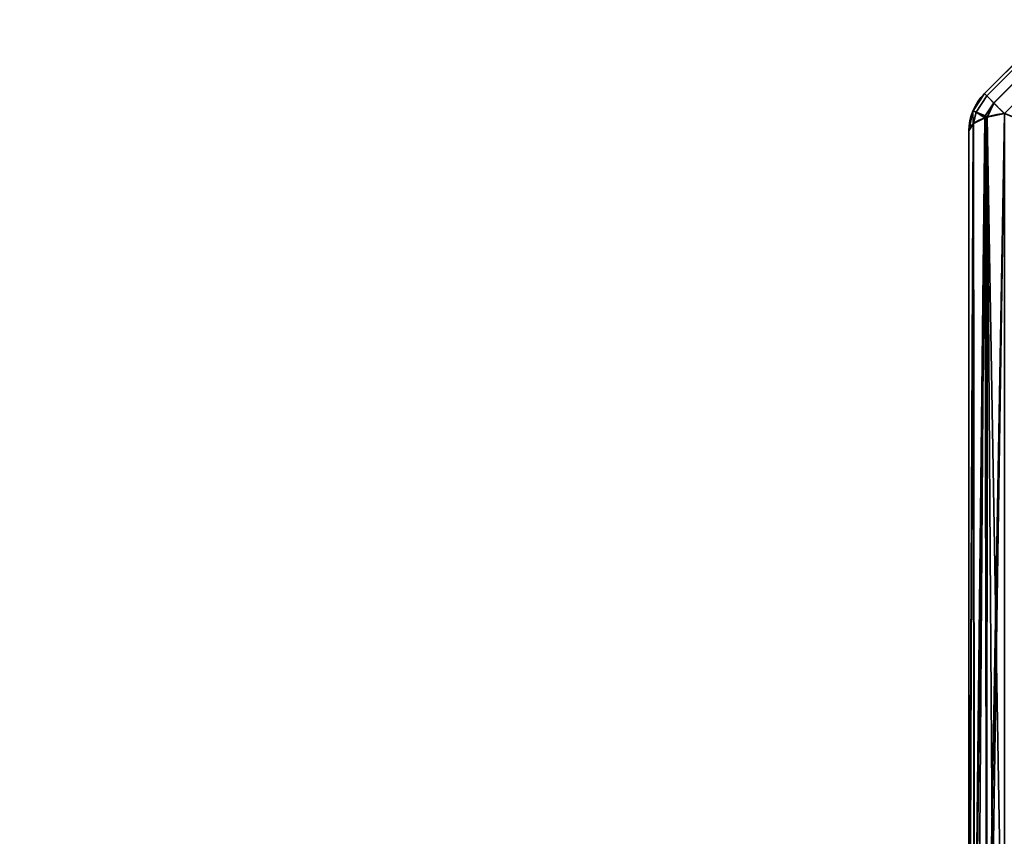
# Model space of a CAD drawing. Header units: millimetres. Extents: x -603 to 3703, y -115 to 249.
# Tile 6 of 256: x -452 to -439, y -26 to -16. Entities that reach past the tile are written whole.
import ezdxf

# ---------------------------------------------------------------- set-up
doc = ezdxf.new("R2010")
doc.units = ezdxf.units.MM
doc.layers.add('151', color=7, linetype='Continuous', true_color=0xffffff)

# ---------------------------------------------------------------- blocks, each defined once
blk = doc.blocks.new('UG_SURFACE_048')
at = {"layer": '151', "color": 252, "linetype": 'Continuous', "lineweight": 35}
for points in [[(-439.404, -16.637, 1159.986), (-429.363, -6.596, 1159.986), (-429.395, -6.564, 1159.739), (-439.436, -16.605, 1159.739)], [(-429.363, -6.596, 1012.514), (-439.404, -16.637, 1012.514), (-439.436, -16.605, 1012.761), (-429.395, -6.564, 1012.761)], [(-429.395, -6.564, 1159.739), (-429.395, -6.564, 1012.761), (-439.436, -16.605, 1012.761), (-439.436, -16.605, 1159.739)], [(-429.363, -6.596, 1159.987), (-429.363, -6.596, 1159.986), (-439.404, -16.637, 1159.986), (-439.404, -16.637, 1159.987)], [(-439.404, -16.637, 1159.987), (-439.312, -16.729, 1160.201), (-429.271, -6.688, 1160.201), (-429.363, -6.596, 1159.987)], [(-429.363, -6.596, 1012.513), (-429.271, -6.688, 1012.299), (-439.312, -16.729, 1012.299), (-439.404, -16.637, 1012.513)], [(-439.404, -16.637, 1012.513), (-439.404, -16.637, 1012.514), (-429.363, -6.596, 1012.514), (-429.363, -6.596, 1012.513)], [(-429.27, -6.689, 1160.204), (-429.271, -6.688, 1160.201), (-439.312, -16.729, 1160.201), (-439.311, -16.73, 1160.204)], [(-439.311, -16.73, 1012.296), (-439.312, -16.729, 1012.299), (-429.271, -6.688, 1012.299), (-429.27, -6.689, 1012.296)], [(-439.311, -16.73, 1160.204), (-439.173, -16.868, 1160.357), (-429.132, -6.827, 1160.357), (-429.27, -6.689, 1160.204)], [(-429.27, -6.689, 1012.296), (-429.132, -6.827, 1012.143), (-439.173, -16.868, 1012.143), (-439.311, -16.73, 1012.296)], [(-429.132, -6.827, 1160.357), (-439.173, -16.868, 1160.357), (-439.173, -30.332, 1165.419), (-419.748, -30.332, 1172.723)], [(-419.748, -30.332, 999.777), (-439.173, -30.332, 1007.081), (-439.173, -16.868, 1012.143), (-429.132, -6.827, 1012.143)], [(-439.587, -16.832, 1012.761), (-439.587, -16.832, 1159.739), (-439.436, -16.605, 1159.739), (-439.436, -16.605, 1012.761)], [(-439.546, -16.851, 1159.987), (-439.404, -16.637, 1159.986), (-439.436, -16.605, 1159.739), (-439.587, -16.832, 1159.739)], [(-439.587, -16.832, 1012.761), (-439.436, -16.605, 1012.761), (-439.404, -16.637, 1012.514), (-439.546, -16.851, 1012.513)], [(-439.546, -16.851, 1159.987), (-439.404, -16.637, 1159.987), (-439.404, -16.637, 1159.986)], [(-439.312, -16.729, 1160.201), (-439.404, -16.637, 1159.987), (-439.546, -16.851, 1159.987), (-439.425, -16.901, 1160.204)], [(-439.425, -16.901, 1012.296), (-439.546, -16.851, 1012.513), (-439.404, -16.637, 1012.513), (-439.312, -16.729, 1012.299)], [(-439.404, -16.637, 1012.514), (-439.404, -16.637, 1012.513), (-439.546, -16.851, 1012.513)], [(-439.425, -16.901, 1160.204), (-439.311, -16.73, 1160.204), (-439.312, -16.729, 1160.201)], [(-439.312, -16.729, 1012.299), (-439.311, -16.73, 1012.296), (-439.425, -16.901, 1012.296)], [(-439.311, -16.73, 1160.204), (-439.425, -16.901, 1160.204), (-439.4, -16.916, 1160.228)], [(-439.4, -16.916, 1012.272), (-439.425, -16.901, 1012.296), (-439.311, -16.73, 1012.296)], [(-439.4, -16.916, 1160.228), (-439.173, -16.868, 1160.357), (-439.311, -16.73, 1160.204)], [(-439.311, -16.73, 1012.296), (-439.173, -16.868, 1012.143), (-439.4, -16.916, 1012.272)], [(-439.588, -16.834, 1012.761), (-439.641, -17.1, 1012.761), (-439.641, -17.1, 1159.739), (-439.588, -16.834, 1159.739)], [(-439.588, -16.834, 1159.739), (-439.641, -17.1, 1159.739), (-439.586, -17.007, 1159.987)], [(-439.586, -17.007, 1012.513), (-439.641, -17.1, 1012.761), (-439.588, -16.834, 1012.761)], [(-439.588, -16.834, 1159.739), (-439.587, -16.832, 1159.739), (-439.587, -16.832, 1012.761), (-439.588, -16.834, 1012.761)], [(-439.587, -16.832, 1159.739), (-439.588, -16.834, 1159.739), (-439.546, -16.851, 1159.987)], [(-439.546, -16.851, 1012.513), (-439.588, -16.834, 1012.761), (-439.587, -16.832, 1012.761)], [(-439.586, -17.007, 1159.987), (-439.546, -16.851, 1159.987), (-439.588, -16.834, 1159.739)], [(-439.588, -16.834, 1012.761), (-439.546, -16.851, 1012.513), (-439.586, -17.007, 1012.513)], [(-439.546, -16.851, 1159.987), (-439.586, -17.007, 1159.987), (-439.583, -17.002, 1160.001)], [(-439.583, -17.002, 1012.499), (-439.586, -17.007, 1012.513), (-439.546, -16.851, 1012.513)], [(-439.546, -16.851, 1159.987), (-439.583, -17.002, 1160.001), (-439.43, -16.926, 1160.202)], [(-439.43, -16.926, 1012.298), (-439.583, -17.002, 1012.499), (-439.546, -16.851, 1012.513)], [(-439.43, -16.926, 1160.202), (-439.583, -17.002, 1160.001), (-439.576, -30.198, 1164.96)], [(-439.567, -30.196, 1007.545), (-439.583, -17.002, 1012.499), (-439.43, -16.926, 1012.298)], [(-439.418, -16.92, 1160.219), (-439.43, -16.926, 1160.202), (-439.576, -30.198, 1164.96)], [(-439.576, -30.198, 1164.96), (-439.568, -30.21, 1165.002), (-439.418, -16.92, 1160.219)], [(-439.568, -30.21, 1165.002), (-439.41, -30.278, 1165.234), (-439.418, -16.92, 1160.219)], [(-439.43, -16.926, 1012.298), (-439.525, -30.236, 1007.41), (-439.567, -30.196, 1007.545)], [(-439.43, -16.926, 1160.202), (-439.425, -16.901, 1160.204), (-439.546, -16.851, 1159.987)], [(-439.546, -16.851, 1012.513), (-439.425, -16.901, 1012.296), (-439.43, -16.926, 1012.298)], [(-439.43, -16.926, 1012.298), (-439.406, -30.276, 1007.272), (-439.525, -30.236, 1007.41)], [(-439.425, -16.901, 1160.204), (-439.43, -16.926, 1160.202), (-439.418, -16.92, 1160.219)], [(-439.418, -16.92, 1012.281), (-439.43, -16.926, 1012.298), (-439.425, -16.901, 1012.296)], [(-439.43, -16.926, 1012.298), (-439.418, -16.92, 1012.281), (-439.406, -30.276, 1007.272)], [(-439.418, -16.92, 1160.219), (-439.4, -16.916, 1160.228), (-439.425, -16.901, 1160.204)], [(-439.425, -16.901, 1012.296), (-439.4, -16.916, 1012.272), (-439.418, -16.92, 1012.281)], [(-439.4, -16.916, 1160.228), (-439.418, -16.92, 1160.219), (-439.41, -30.278, 1165.234)], [(-439.406, -30.276, 1007.272), (-439.418, -16.92, 1012.281), (-439.4, -16.916, 1012.272)], [(-439.173, -16.868, 1160.357), (-439.4, -16.916, 1160.228), (-439.41, -30.278, 1165.234)], [(-439.41, -30.278, 1165.234), (-439.373, -30.294, 1165.288), (-439.173, -16.868, 1160.357)], [(-439.4, -16.916, 1012.272), (-439.307, -30.31, 1007.157), (-439.406, -30.276, 1007.272)], [(-439.4, -16.916, 1012.272), (-439.173, -16.868, 1012.143), (-439.173, -30.332, 1007.081)], [(-439.4, -16.916, 1012.272), (-439.173, -30.332, 1007.081), (-439.307, -30.31, 1007.157)], [(-439.373, -30.294, 1165.288), (-439.173, -30.332, 1165.419), (-439.173, -16.868, 1160.357)], [(-439.583, -17.002, 1160.001), (-439.586, -17.007, 1159.987), (-439.641, -30.1, 1164.627)], [(-439.641, -30.1, 1164.627), (-439.576, -30.198, 1164.96), (-439.583, -17.002, 1160.001)], [(-439.586, -17.007, 1159.987), (-439.641, -17.1, 1159.739), (-439.641, -30.1, 1164.627)], [(-439.586, -17.007, 1012.513), (-439.636, -30.131, 1007.768), (-439.641, -30.1, 1007.873)], [(-439.641, -30.1, 1007.873), (-439.641, -17.1, 1012.761), (-439.586, -17.007, 1012.513)], [(-439.586, -17.007, 1012.513), (-439.567, -30.196, 1007.545), (-439.636, -30.131, 1007.768)], [(-439.586, -17.007, 1012.513), (-439.583, -17.002, 1012.499), (-439.567, -30.196, 1007.545)], [(-439.641, -30.1, 1007.873), (-439.641, -30.1, 1164.627), (-439.641, -17.1, 1159.739), (-439.641, -17.1, 1012.761)]]:
    blk.add_3dface(points, dxfattribs=at)
blk = doc.blocks.new('UG_SURFACE_064')
at = {"layer": '151', "color": 252, "linetype": 'Continuous', "lineweight": 35}
for points in [[(-439.404, -16.637, 1159.986), (-429.363, -6.596, 1159.986), (-429.395, -6.564, 1159.739), (-439.436, -16.605, 1159.739)], [(-429.363, -6.596, 1012.514), (-439.404, -16.637, 1012.514), (-439.436, -16.605, 1012.761), (-429.395, -6.564, 1012.761)], [(-429.395, -6.564, 1159.739), (-429.395, -6.564, 1012.761), (-439.436, -16.605, 1012.761), (-439.436, -16.605, 1159.739)], [(-429.363, -6.596, 1159.987), (-429.363, -6.596, 1159.986), (-439.404, -16.637, 1159.986), (-439.404, -16.637, 1159.987)], [(-439.404, -16.637, 1159.987), (-439.312, -16.729, 1160.201), (-429.271, -6.688, 1160.201), (-429.363, -6.596, 1159.987)], [(-429.363, -6.596, 1012.513), (-429.271, -6.688, 1012.299), (-439.312, -16.729, 1012.299), (-439.404, -16.637, 1012.513)], [(-439.404, -16.637, 1012.513), (-439.404, -16.637, 1012.514), (-429.363, -6.596, 1012.514), (-429.363, -6.596, 1012.513)], [(-429.27, -6.689, 1160.204), (-429.271, -6.688, 1160.201), (-439.312, -16.729, 1160.201), (-439.311, -16.73, 1160.204)], [(-439.311, -16.73, 1012.296), (-439.312, -16.729, 1012.299), (-429.271, -6.688, 1012.299), (-429.27, -6.689, 1012.296)], [(-439.311, -16.73, 1160.204), (-439.173, -16.868, 1160.357), (-429.132, -6.827, 1160.357), (-429.27, -6.689, 1160.204)], [(-429.27, -6.689, 1012.296), (-429.132, -6.827, 1012.143), (-439.173, -16.868, 1012.143), (-439.311, -16.73, 1012.296)], [(-429.132, -6.827, 1160.357), (-439.173, -16.868, 1160.357), (-439.173, -30.332, 1165.419), (-419.748, -30.332, 1172.723)], [(-439.173, -16.868, 1012.143), (-429.132, -6.827, 1012.143), (-415.668, -6.827, 1007.081), (-415.668, -26.252, 999.777)], [(-439.587, -16.832, 1012.761), (-439.587, -16.832, 1159.739), (-439.436, -16.605, 1159.739), (-439.436, -16.605, 1012.761)], [(-439.546, -16.851, 1159.987), (-439.404, -16.637, 1159.986), (-439.436, -16.605, 1159.739), (-439.587, -16.832, 1159.739)], [(-439.587, -16.832, 1012.761), (-439.436, -16.605, 1012.761), (-439.404, -16.637, 1012.514), (-439.546, -16.851, 1012.513)], [(-439.546, -16.851, 1159.987), (-439.404, -16.637, 1159.987), (-439.404, -16.637, 1159.986)], [(-439.312, -16.729, 1160.201), (-439.404, -16.637, 1159.987), (-439.546, -16.851, 1159.987), (-439.425, -16.901, 1160.204)], [(-439.425, -16.901, 1012.296), (-439.546, -16.851, 1012.513), (-439.404, -16.637, 1012.513), (-439.312, -16.729, 1012.299)], [(-439.404, -16.637, 1012.514), (-439.404, -16.637, 1012.513), (-439.546, -16.851, 1012.513)], [(-439.425, -16.901, 1160.204), (-439.311, -16.73, 1160.204), (-439.312, -16.729, 1160.201)], [(-439.312, -16.729, 1012.299), (-439.311, -16.73, 1012.296), (-439.425, -16.901, 1012.296)], [(-439.311, -16.73, 1160.204), (-439.425, -16.901, 1160.204), (-439.4, -16.916, 1160.228)], [(-439.4, -16.916, 1012.272), (-439.425, -16.901, 1012.296), (-439.311, -16.73, 1012.296)], [(-439.4, -16.916, 1160.228), (-439.173, -16.868, 1160.357), (-439.311, -16.73, 1160.204)], [(-439.311, -16.73, 1012.296), (-439.173, -16.868, 1012.143), (-439.4, -16.916, 1012.272)], [(-439.588, -16.834, 1012.761), (-439.641, -17.1, 1012.761), (-439.641, -17.1, 1159.739), (-439.588, -16.834, 1159.739)], [(-439.588, -16.834, 1159.739), (-439.641, -17.1, 1159.739), (-439.586, -17.007, 1159.987)], [(-439.586, -17.007, 1012.513), (-439.641, -17.1, 1012.761), (-439.588, -16.834, 1012.761)], [(-439.588, -16.834, 1159.739), (-439.587, -16.832, 1159.739), (-439.587, -16.832, 1012.761), (-439.588, -16.834, 1012.761)], [(-439.587, -16.832, 1159.739), (-439.588, -16.834, 1159.739), (-439.546, -16.851, 1159.987)], [(-439.546, -16.851, 1012.513), (-439.588, -16.834, 1012.761), (-439.587, -16.832, 1012.761)], [(-439.586, -17.007, 1159.987), (-439.546, -16.851, 1159.987), (-439.588, -16.834, 1159.739)], [(-439.588, -16.834, 1012.761), (-439.546, -16.851, 1012.513), (-439.586, -17.007, 1012.513)], [(-439.546, -16.851, 1159.987), (-439.586, -17.007, 1159.987), (-439.583, -17.002, 1160.001)], [(-439.583, -17.002, 1012.499), (-439.586, -17.007, 1012.513), (-439.546, -16.851, 1012.513)], [(-439.546, -16.851, 1159.987), (-439.583, -17.002, 1160.001), (-439.43, -16.926, 1160.202)], [(-439.43, -16.926, 1012.298), (-439.583, -17.002, 1012.499), (-439.546, -16.851, 1012.513)], [(-439.43, -16.926, 1160.202), (-439.583, -17.002, 1160.001), (-439.576, -30.198, 1164.96)], [(-439.567, -30.196, 1007.545), (-439.583, -17.002, 1012.499), (-439.43, -16.926, 1012.298)], [(-439.418, -16.92, 1160.219), (-439.43, -16.926, 1160.202), (-439.576, -30.198, 1164.96)], [(-439.576, -30.198, 1164.96), (-439.568, -30.21, 1165.002), (-439.418, -16.92, 1160.219)], [(-439.568, -30.21, 1165.002), (-439.41, -30.278, 1165.234), (-439.418, -16.92, 1160.219)], [(-439.43, -16.926, 1012.298), (-439.525, -30.236, 1007.41), (-439.567, -30.196, 1007.545)], [(-439.43, -16.926, 1160.202), (-439.425, -16.901, 1160.204), (-439.546, -16.851, 1159.987)], [(-439.546, -16.851, 1012.513), (-439.425, -16.901, 1012.296), (-439.43, -16.926, 1012.298)], [(-439.43, -16.926, 1012.298), (-439.406, -30.276, 1007.272), (-439.525, -30.236, 1007.41)], [(-439.425, -16.901, 1160.204), (-439.43, -16.926, 1160.202), (-439.418, -16.92, 1160.219)], [(-439.418, -16.92, 1012.281), (-439.43, -16.926, 1012.298), (-439.425, -16.901, 1012.296)], [(-439.43, -16.926, 1012.298), (-439.418, -16.92, 1012.281), (-439.406, -30.276, 1007.272)], [(-439.418, -16.92, 1160.219), (-439.4, -16.916, 1160.228), (-439.425, -16.901, 1160.204)], [(-439.425, -16.901, 1012.296), (-439.4, -16.916, 1012.272), (-439.418, -16.92, 1012.281)], [(-439.4, -16.916, 1160.228), (-439.418, -16.92, 1160.219), (-439.41, -30.278, 1165.234)], [(-439.406, -30.276, 1007.272), (-439.418, -16.92, 1012.281), (-439.4, -16.916, 1012.272)], [(-439.173, -16.868, 1160.357), (-439.4, -16.916, 1160.228), (-439.41, -30.278, 1165.234)], [(-439.41, -30.278, 1165.234), (-439.373, -30.294, 1165.288), (-439.173, -16.868, 1160.357)], [(-439.4, -16.916, 1012.272), (-439.307, -30.31, 1007.157), (-439.406, -30.276, 1007.272)], [(-439.4, -16.916, 1012.272), (-439.173, -16.868, 1012.143), (-439.173, -30.332, 1007.081)], [(-439.4, -16.916, 1012.272), (-439.173, -30.332, 1007.081), (-439.307, -30.31, 1007.157)], [(-439.373, -30.294, 1165.288), (-439.173, -30.332, 1165.419), (-439.173, -16.868, 1160.357)], [(-415.668, -26.252, 999.777), (-419.748, -30.332, 999.777), (-439.173, -30.332, 1007.081), (-439.173, -16.868, 1012.143)], [(-439.583, -17.002, 1160.001), (-439.586, -17.007, 1159.987), (-439.641, -30.1, 1164.627)], [(-439.641, -30.1, 1164.627), (-439.576, -30.198, 1164.96), (-439.583, -17.002, 1160.001)], [(-439.586, -17.007, 1159.987), (-439.641, -17.1, 1159.739), (-439.641, -30.1, 1164.627)], [(-439.586, -17.007, 1012.513), (-439.636, -30.131, 1007.768), (-439.641, -30.1, 1007.873)], [(-439.641, -30.1, 1007.873), (-439.641, -17.1, 1012.761), (-439.586, -17.007, 1012.513)], [(-439.586, -17.007, 1012.513), (-439.567, -30.196, 1007.545), (-439.636, -30.131, 1007.768)], [(-439.586, -17.007, 1012.513), (-439.583, -17.002, 1012.499), (-439.567, -30.196, 1007.545)], [(-439.641, -30.1, 1007.873), (-439.641, -30.1, 1164.627), (-439.641, -17.1, 1159.739), (-439.641, -17.1, 1012.761)]]:
    blk.add_3dface(points, dxfattribs=at)
blk = doc.blocks.new('UG_SURFACE_074')
at = {"layer": '151', "color": 252, "linetype": 'Continuous', "lineweight": 35}
for points in [[(-468, -13.3, 2075.25), (-468, -30.22, 2075.25), (468, -30.22, 2075.25), (468, -13.3, 2075.25)], [(-466.5, -13.3, 2073.75), (466.5, -13.3, 2073.75), (466.5, -30.22, 2073.75), (-466.5, -30.22, 2073.75)]]:
    blk.add_3dface(points, dxfattribs=at)

msp = doc.modelspace()

# ---------------------------------------------------------------- linework, layer by layer
at = {"layer": '151', "color": 252, "linetype": 'Continuous', "lineweight": -3, "true_color": 0x939598}
for p, q in [((-439.436, -16.605, 1012.761), (-429.395, -6.564, 1012.761)), ((-429.395, -6.564, 1159.739), (-439.436, -16.605, 1159.739)), ((-429.395, -6.564, 1159.739), (-439.436, -16.605, 1159.739)), ((-439.436, -16.605, 1012.761), (-429.395, -6.564, 1012.761)), ((-439.436, -16.605, 1159.739), (-439.436, -16.605, 1012.761)), ((-439.436, -16.605, 1159.739), (-439.436, -16.605, 1012.761)), ((-439.641, -17.1, 1012.761), (-439.641, -30.1, 1007.873)), ((-439.641, -17.1, 1159.739), (-439.641, -30.1, 1164.627)), ((-439.641, -17.1, 1159.739), (-439.641, -17.1, 1012.761)), ((-439.641, -17.1, 1159.739), (-439.641, -17.1, 1012.761)), ((-439.641, -17.1, 1159.739), (-439.641, -30.1, 1164.627)), ((-439.641, -17.1, 1012.761), (-439.641, -30.1, 1007.873))]:
    msp.add_line(p, q, dxfattribs=at)
msp.add_arc((-438.941, -17.1, 1012.761), 0.7, 135, 180, dxfattribs=at)
msp.add_arc((-438.941, -17.1, 1012.761), 0.7, 135, 180, dxfattribs=at)
at = {"layer": '151', "color": 252, "linetype": 'Continuous', "lineweight": -3, "true_color": 0x939598, "extrusion": (0, 0, -1)}
msp.add_arc((438.941, -17.1, -1159.739), 0.7, 360, 45, dxfattribs=at)
msp.add_arc((438.941, -17.1, -1159.739), 0.7, 360, 45, dxfattribs=at)
at = {"layer": '151', "color": 252, "linetype": 'Continuous', "lineweight": -3, "true_color": 0x939598, "extrusion": (0.707107, 0.707107, -1.83544e-16)}
msp.add_arc((298.287, 1012.761, -322.47), 0.7, 298, 0, dxfattribs=at)
msp.add_arc((298.287, 1012.761, -322.47), 0.7, 298, 0, dxfattribs=at)
at = {"layer": '151', "color": 252, "linetype": 'Continuous', "lineweight": -3, "true_color": 0x939598, "extrusion": (0.707107, 0.707107, 7.62964e-17)}
msp.add_arc((298.287, 1159.739, -322.47), 0.7, 0, 62, dxfattribs=at)
msp.add_arc((298.287, 1159.739, -322.47), 0.7, 0, 62, dxfattribs=at)
at = {"layer": '151', "color": 252, "linetype": 'Continuous', "lineweight": -3, "true_color": 0x939598, "extrusion": (-9.33028e-16, 0.936029, 0.351924)}
msp.add_arc((438.941, 953.991, 340.409), 0.7, 289.3882, 0, dxfattribs=at)
msp.add_arc((438.941, 953.991, 340.409), 0.7, 289.3882, 0, dxfattribs=at)
at = {"layer": '151', "color": 252, "linetype": 'Continuous', "lineweight": -3, "true_color": 0x939598, "extrusion": (-1.14537e-15, 0.936029, -0.351924)}
msp.add_arc((438.941, 1079.531, -424.146), 0.7, 0, 70.6118, dxfattribs=at)
msp.add_arc((438.941, 1079.531, -424.146), 0.7, 0, 70.6118, dxfattribs=at)

# ---------------------------------------------------------------- block references
at = {"layer": '151', "color": 252, "linetype": 'Continuous', "lineweight": -3, "true_color": 0x939598}
for name in ['UG_SURFACE_074', 'UG_SURFACE_048', 'UG_SURFACE_064']:
    msp.add_blockref(name, (0, 0), dxfattribs=at)

doc.saveas('drawing.dxf')
